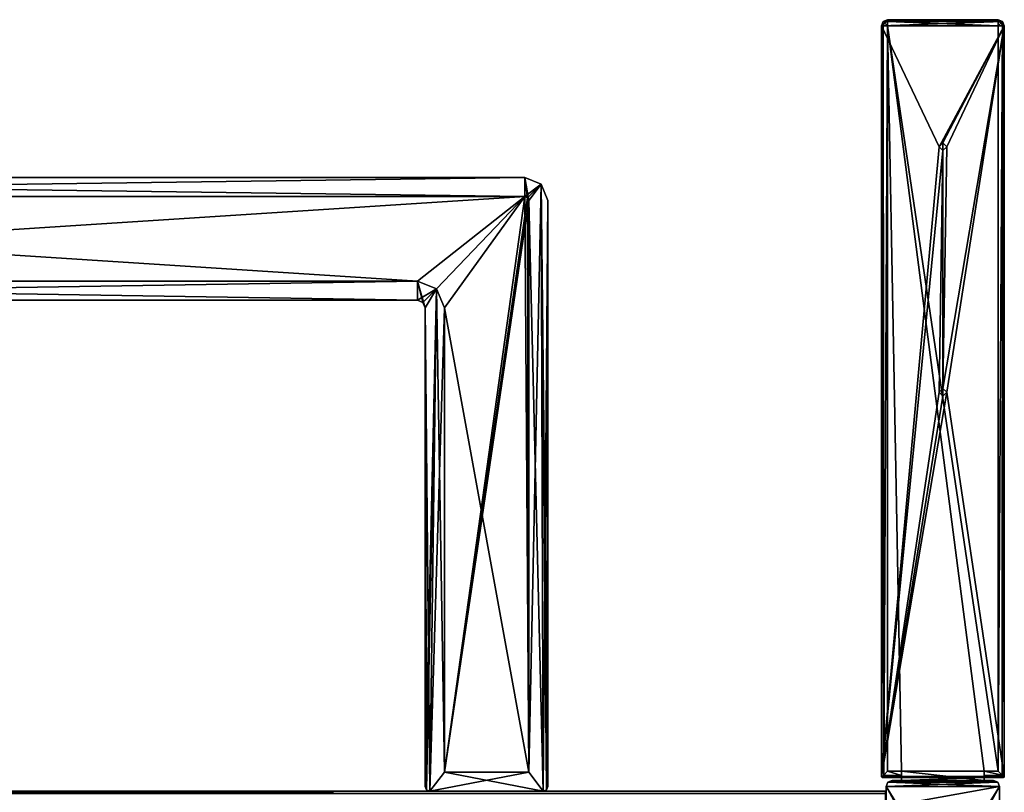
# Model space of a CAD drawing. Header units: millimetres. Extents: x -278 to 278, y -26 to 186.
# Tile 90 of 90: x 139 to 268, y 85 to 186. Entities that reach past the tile are written whole.
import ezdxf

# ---------------------------------------------------------------- set-up
doc = ezdxf.new("R2010")
doc.units = ezdxf.units.MM
doc.header["$LTSCALE"] = 52.148148
for name, color, linetype in [('10', 7, 'CONTINUOUS'), ('100', 7, 'CONTINUOUS'), ('101', 7, 'CONTINUOUS'), ('102', 7, 'CONTINUOUS'), ('103', 7, 'CONTINUOUS'), ('16', 7, 'CONTINUOUS'), ('17', 7, 'CONTINUOUS'), ('63', 7, 'CONTINUOUS'), ('65', 7, 'CONTINUOUS'), ('68', 7, 'CONTINUOUS'), ('69', 7, 'CONTINUOUS'), ('70', 7, 'CONTINUOUS'), ('71', 7, 'CONTINUOUS'), ('72', 7, 'CONTINUOUS'), ('73', 7, 'CONTINUOUS'), ('74', 7, 'CONTINUOUS'), ('75', 7, 'CONTINUOUS'), ('76', 7, 'CONTINUOUS'), ('830', 7, 'CONTINUOUS'), ('831', 7, 'CONTINUOUS'), ('832', 7, 'CONTINUOUS'), ('833', 7, 'CONTINUOUS'), ('834', 7, 'CONTINUOUS'), ('835', 7, 'CONTINUOUS'), ('836', 7, 'CONTINUOUS'), ('837', 7, 'CONTINUOUS'), ('838', 7, 'CONTINUOUS'), ('839', 7, 'CONTINUOUS'), ('84', 7, 'CONTINUOUS'), ('840', 7, 'CONTINUOUS'), ('841', 7, 'CONTINUOUS'), ('842', 7, 'CONTINUOUS'), ('843', 7, 'CONTINUOUS'), ('844', 7, 'CONTINUOUS'), ('845', 7, 'CONTINUOUS'), ('846', 7, 'CONTINUOUS'), ('847', 7, 'CONTINUOUS'), ('848', 7, 'CONTINUOUS'), ('849', 7, 'CONTINUOUS'), ('85', 7, 'CONTINUOUS'), ('850', 7, 'CONTINUOUS'), ('851', 7, 'CONTINUOUS'), ('852', 7, 'CONTINUOUS'), ('858', 7, 'CONTINUOUS'), ('86', 7, 'CONTINUOUS'), ('87', 7, 'CONTINUOUS'), ('88', 7, 'CONTINUOUS'), ('89', 7, 'CONTINUOUS'), ('894', 7, 'CONTINUOUS'), ('895', 7, 'CONTINUOUS'), ('9', 7, 'CONTINUOUS'), ('90', 7, 'CONTINUOUS'), ('93', 7, 'CONTINUOUS'), ('943', 7, 'CONTINUOUS'), ('944', 7, 'CONTINUOUS'), ('945', 7, 'CONTINUOUS'), ('946', 7, 'CONTINUOUS'), ('947', 7, 'CONTINUOUS'), ('948', 7, 'CONTINUOUS'), ('95', 7, 'CONTINUOUS'), ('96', 7, 'CONTINUOUS'), ('98', 7, 'CONTINUOUS'), ('99', 7, 'CONTINUOUS')]:
    doc.layers.add(name, color=color, linetype=linetype)

msp = doc.modelspace()

# ---------------------------------------------------------------- linework, layer by layer
at = {"layer": '10', "linetype": 'Continuous'}
for points in [[(252, 84.71, -431.89), (252, 85, -432.59), (-252, 84.71, -431.89), (252, 84.71, -431.89)], [(-252, 84.71, -431.89), (252, 85, -432.59), (-252, 85, -432.59), (-252, 84.71, -431.89)]]:
    msp.add_3dface(points, dxfattribs=at)
at = {"layer": '100', "linetype": 'Continuous'}
for points in [[(205.5, 87.5, -446.3), (194.5, 87.5, -446.3), (205.5, 87.5, -440.55), (205.5, 87.5, -446.3)], [(194.5, 87.5, -446.3), (194.5, 87.5, -440.55), (205.5, 87.5, -440.55), (194.5, 87.5, -446.3)]]:
    msp.add_3dface(points, dxfattribs=at)
at = {"layer": '101', "linetype": 'Continuous'}
for points in [[(194.5, 87.5, -446.3), (194.5, 148, -446.3), (194.5, 87.5, -440.55), (194.5, 87.5, -446.3)], [(194.5, 148, -446.3), (194.5, 148, -440.55), (194.5, 87.5, -440.55), (194.5, 148, -446.3)]]:
    msp.add_3dface(points, dxfattribs=at)
at = {"layer": '102', "linetype": 'Continuous'}
for points in [[(193.47, 150.47, -446.3), (191, 151.5, -446.3), (193.47, 150.47, -440.55), (193.47, 150.47, -446.3)], [(191, 151.5, -446.3), (191, 151.5, -440.55), (193.47, 150.47, -440.55), (191, 151.5, -446.3)], [(194.5, 148, -446.3), (193.47, 150.47, -446.3), (194.5, 148, -440.55), (194.5, 148, -446.3)], [(193.47, 150.47, -446.3), (193.47, 150.47, -440.55), (194.5, 148, -440.55), (193.47, 150.47, -446.3)]]:
    msp.add_3dface(points, dxfattribs=at)
at = {"layer": '103', "linetype": 'Continuous'}
for points in [[(191, 151.5, -446.3), (34, 151.5, -446.3), (191, 151.5, -440.55), (191, 151.5, -446.3)], [(34, 151.5, -446.3), (34, 151.5, -440.55), (191, 151.5, -440.55), (34, 151.5, -446.3)]]:
    msp.add_3dface(points, dxfattribs=at)
at = {"layer": '16', "linetype": 'Continuous'}
for points in [[(252, 85, -446), (252, 84.71, -446.71), (-252, 85, -446), (252, 85, -446)], [(252, 84.71, -446.71), (-252, 84.71, -446.71), (-252, 85, -446), (252, 84.71, -446.71)]]:
    msp.add_3dface(points, dxfattribs=at)
at = {"layer": '17', "linetype": 'Continuous'}
for points in [[(252, 85, -432.59), (252, 85, -446), (-252, 85, -446), (252, 85, -432.59)], [(-252, 85, -432.59), (252, 85, -432.59), (-252, 85, -446), (-252, 85, -432.59)]]:
    msp.add_3dface(points, dxfattribs=at)
at = {"layer": '63', "linetype": 'Continuous'}
for points in [[(20, 165, -446.3), (205, 165, -446.3), (20, 162.5, -446.3), (20, 165, -446.3)], [(20, 162.5, -446.3), (205, 165, -446.3), (205, 162.5, -446.3), (20, 162.5, -446.3)], [(205, 165, -446.3), (207.12, 164.12, -446.3), (205, 162.5, -446.3), (205, 165, -446.3)], [(205, 162.5, -446.3), (207.12, 164.12, -446.3), (205.35, 162.35, -446.3), (205, 162.5, -446.3)], [(205.35, 162.35, -446.3), (207.12, 164.12, -446.3), (205.5, 162, -446.3), (205.35, 162.35, -446.3)], [(207.12, 164.12, -446.3), (207.4, 85, -446.3), (205.5, 87.5, -446.3), (207.12, 164.12, -446.3)], [(205.5, 162, -446.3), (207.12, 164.12, -446.3), (205.5, 87.5, -446.3), (205.5, 162, -446.3)], [(208, 162, -446.3), (207.4, 85, -446.3), (207.12, 164.12, -446.3), (208, 162, -446.3)], [(207.82, 85.18, -446.3), (207.4, 85, -446.3), (208, 162, -446.3), (207.82, 85.18, -446.3)], [(208, 85.6, -446.3), (207.82, 85.18, -446.3), (208, 162, -446.3), (208, 85.6, -446.3)], [(191, 149, -446.3), (34, 149, -446.3), (191, 151.5, -446.3), (191, 149, -446.3)], [(191, 151.5, -446.3), (34, 149, -446.3), (34, 151.5, -446.3), (191, 151.5, -446.3)], [(193.47, 150.47, -446.3), (191, 149, -446.3), (191, 151.5, -446.3), (193.47, 150.47, -446.3)], [(191.71, 148.71, -446.3), (191, 149, -446.3), (193.47, 150.47, -446.3), (191.71, 148.71, -446.3)], [(192, 148, -446.3), (191.71, 148.71, -446.3), (193.47, 150.47, -446.3), (192, 148, -446.3)], [(192, 85.6, -446.3), (192, 148, -446.3), (193.47, 150.47, -446.3), (192, 85.6, -446.3)], [(192.18, 85.18, -446.3), (192, 85.6, -446.3), (193.47, 150.47, -446.3), (192.18, 85.18, -446.3)], [(192.6, 85, -446.3), (192.18, 85.18, -446.3), (193.47, 150.47, -446.3), (192.6, 85, -446.3)], [(194.5, 148, -446.3), (192.6, 85, -446.3), (193.47, 150.47, -446.3), (194.5, 148, -446.3)], [(194.5, 87.5, -446.3), (192.6, 85, -446.3), (194.5, 148, -446.3), (194.5, 87.5, -446.3)], [(207.4, 85, -446.3), (192.6, 85, -446.3), (205.5, 87.5, -446.3), (207.4, 85, -446.3)], [(205.5, 87.5, -446.3), (192.6, 85, -446.3), (194.5, 87.5, -446.3), (205.5, 87.5, -446.3)]]:
    msp.add_3dface(points, dxfattribs=at)
at = {"layer": '65', "linetype": 'Continuous'}
for points in [[(205, 165, -432.3), (20, 165, -432.3), (205, 162.5, -432.3), (205, 165, -432.3)], [(205, 162.5, -432.3), (20, 165, -432.3), (20, 162.5, -432.3), (205, 162.5, -432.3)], [(207.12, 164.12, -432.3), (205, 165, -432.3), (205.5, 162, -432.3), (207.12, 164.12, -432.3)], [(205.5, 162, -432.3), (205, 165, -432.3), (205.35, 162.35, -432.3), (205.5, 162, -432.3)], [(205.35, 162.35, -432.3), (205, 165, -432.3), (205, 162.5, -432.3), (205.35, 162.35, -432.3)], [(207.4, 85, -432.3), (207.12, 164.12, -432.3), (205.5, 162, -432.3), (207.4, 85, -432.3)], [(208, 162, -432.3), (207.12, 164.12, -432.3), (208, 85.6, -432.3), (208, 162, -432.3)], [(208, 85.6, -432.3), (207.12, 164.12, -432.3), (207.82, 85.18, -432.3), (208, 85.6, -432.3)], [(207.82, 85.18, -432.3), (207.12, 164.12, -432.3), (207.4, 85, -432.3), (207.82, 85.18, -432.3)], [(205.5, 87.5, -432.3), (207.4, 85, -432.3), (205.5, 162, -432.3), (205.5, 87.5, -432.3)], [(34, 149, -432.3), (191, 149, -432.3), (34, 151.5, -432.3), (34, 149, -432.3)], [(34, 151.5, -432.3), (191, 149, -432.3), (191, 151.5, -432.3), (34, 151.5, -432.3)], [(191.71, 148.71, -432.3), (192, 148, -432.3), (191, 151.5, -432.3), (191.71, 148.71, -432.3)], [(191, 151.5, -432.3), (192, 148, -432.3), (193.47, 150.47, -432.3), (191, 151.5, -432.3)], [(191, 149, -432.3), (191.71, 148.71, -432.3), (191, 151.5, -432.3), (191, 149, -432.3)], [(192, 148, -432.3), (192.6, 85, -432.3), (193.47, 150.47, -432.3), (192, 148, -432.3)], [(193.47, 150.47, -432.3), (192.6, 85, -432.3), (194.5, 87.5, -432.3), (193.47, 150.47, -432.3)], [(194.5, 148, -432.3), (193.47, 150.47, -432.3), (194.5, 87.5, -432.3), (194.5, 148, -432.3)], [(192.18, 85.18, -432.3), (192.6, 85, -432.3), (192, 148, -432.3), (192.18, 85.18, -432.3)], [(192, 85.6, -432.3), (192.18, 85.18, -432.3), (192, 148, -432.3), (192, 85.6, -432.3)], [(192.6, 85, -432.3), (207.4, 85, -432.3), (194.5, 87.5, -432.3), (192.6, 85, -432.3)], [(194.5, 87.5, -432.3), (207.4, 85, -432.3), (205.5, 87.5, -432.3), (194.5, 87.5, -432.3)]]:
    msp.add_3dface(points, dxfattribs=at)
at = {"layer": '68', "linetype": 'Continuous'}
for points in [[(205, 165, -446.3), (20, 165, -446.3), (205, 165, -432.3), (205, 165, -446.3)], [(20, 165, -446.3), (20, 165, -432.3), (205, 165, -432.3), (20, 165, -446.3)]]:
    msp.add_3dface(points, dxfattribs=at)
at = {"layer": '69', "linetype": 'Continuous'}
for points in [[(207.12, 164.12, -446.3), (205, 165, -446.3), (207.12, 164.12, -432.3), (207.12, 164.12, -446.3)], [(205, 165, -446.3), (205, 165, -432.3), (207.12, 164.12, -432.3), (205, 165, -446.3)], [(208, 162, -446.3), (207.12, 164.12, -446.3), (208, 162, -432.3), (208, 162, -446.3)], [(207.12, 164.12, -446.3), (207.12, 164.12, -432.3), (208, 162, -432.3), (207.12, 164.12, -446.3)]]:
    msp.add_3dface(points, dxfattribs=at)
at = {"layer": '70', "linetype": 'Continuous'}
for points in [[(208, 85.6, -446.3), (208, 162, -446.3), (208, 85.6, -432.3), (208, 85.6, -446.3)], [(208, 162, -446.3), (208, 162, -432.3), (208, 85.6, -432.3), (208, 162, -446.3)]]:
    msp.add_3dface(points, dxfattribs=at)
at = {"layer": '71', "linetype": 'Continuous'}
for points in [[(207.4, 85, -446.3), (207.82, 85.18, -446.3), (207.4, 85, -432.3), (207.4, 85, -446.3)], [(207.82, 85.18, -446.3), (207.82, 85.18, -432.3), (207.4, 85, -432.3), (207.82, 85.18, -446.3)], [(207.82, 85.18, -446.3), (208, 85.6, -446.3), (207.82, 85.18, -432.3), (207.82, 85.18, -446.3)], [(208, 85.6, -446.3), (208, 85.6, -432.3), (207.82, 85.18, -432.3), (208, 85.6, -446.3)]]:
    msp.add_3dface(points, dxfattribs=at)
at = {"layer": '72', "linetype": 'Continuous'}
for points in [[(192.6, 85, -446.3), (207.4, 85, -446.3), (192.6, 85, -432.3), (192.6, 85, -446.3)], [(207.4, 85, -446.3), (207.4, 85, -432.3), (192.6, 85, -432.3), (207.4, 85, -446.3)]]:
    msp.add_3dface(points, dxfattribs=at)
at = {"layer": '73', "linetype": 'Continuous'}
for points in [[(192, 85.6, -446.3), (192.18, 85.18, -446.3), (192, 85.6, -432.3), (192, 85.6, -446.3)], [(192.18, 85.18, -446.3), (192.18, 85.18, -432.3), (192, 85.6, -432.3), (192.18, 85.18, -446.3)], [(192.18, 85.18, -446.3), (192.6, 85, -446.3), (192.18, 85.18, -432.3), (192.18, 85.18, -446.3)], [(192.6, 85, -446.3), (192.6, 85, -432.3), (192.18, 85.18, -432.3), (192.6, 85, -446.3)]]:
    msp.add_3dface(points, dxfattribs=at)
at = {"layer": '74', "linetype": 'Continuous'}
for points in [[(192, 148, -446.3), (192, 85.6, -446.3), (192, 148, -432.3), (192, 148, -446.3)], [(192, 85.6, -446.3), (192, 85.6, -432.3), (192, 148, -432.3), (192, 85.6, -446.3)]]:
    msp.add_3dface(points, dxfattribs=at)
at = {"layer": '75', "linetype": 'Continuous'}
for points in [[(191, 149, -446.3), (191.71, 148.71, -446.3), (191, 149, -432.3), (191, 149, -446.3)], [(191.71, 148.71, -446.3), (191.71, 148.71, -432.3), (191, 149, -432.3), (191.71, 148.71, -446.3)], [(191.71, 148.71, -446.3), (192, 148, -446.3), (191.71, 148.71, -432.3), (191.71, 148.71, -446.3)], [(192, 148, -446.3), (192, 148, -432.3), (191.71, 148.71, -432.3), (192, 148, -446.3)]]:
    msp.add_3dface(points, dxfattribs=at)
at = {"layer": '76', "linetype": 'Continuous'}
for points in [[(34, 149, -446.3), (191, 149, -446.3), (34, 149, -432.3), (34, 149, -446.3)], [(191, 149, -446.3), (191, 149, -432.3), (34, 149, -432.3), (191, 149, -446.3)]]:
    msp.add_3dface(points, dxfattribs=at)
at = {"layer": '830', "linetype": 'Continuous'}
for points in [[(251.72, 185.33), (251.49, 184.76), (267.28, 185.33), (251.72, 185.33)], [(267.28, 185.33), (251.49, 184.76), (267.51, 184.76), (267.28, 185.33)], [(252.29, 185.56), (251.72, 185.33), (266.71, 185.56), (252.29, 185.56)], [(266.71, 185.56), (251.72, 185.33), (267.28, 185.33), (266.71, 185.56)], [(251.49, 184.76), (251.49, 86.9), (259, 169), (251.49, 184.76)], [(267.51, 184.76), (251.49, 184.76), (259, 169), (267.51, 184.76)], [(259.5, 169.5), (267.51, 184.76), (259, 169), (259.5, 169.5)], [(260, 169), (267.51, 184.76), (259.5, 169.5), (260, 169)], [(267.51, 184.76), (260, 169), (259.5, 137.5), (267.51, 184.76)], [(260, 137), (267.51, 184.76), (259.5, 137.5), (260, 137)], [(267.51, 86.9), (267.51, 184.76), (260, 137), (267.51, 86.9)], [(259, 169), (251.49, 86.9), (259.5, 168.5), (259, 169)], [(259.5, 168.5), (251.49, 86.9), (259, 137), (259.5, 168.5)], [(259.5, 137.5), (259.5, 168.5), (259, 137), (259.5, 137.5)], [(260, 169), (259.5, 168.5), (259.5, 137.5), (260, 169)], [(251.49, 86.9), (267.51, 86.9), (260, 137), (251.49, 86.9)], [(251.49, 86.9), (260, 137), (259.5, 136.5), (251.49, 86.9)], [(259, 137), (251.49, 86.9), (259.5, 136.5), (259, 137)], [(251.49, 86.9), (251.52, 86.83), (267.51, 86.9), (251.49, 86.9)], [(267.51, 86.9), (251.52, 86.83), (267.48, 86.83), (267.51, 86.9)], [(251.52, 86.83), (251.59, 86.8), (267.48, 86.83), (251.52, 86.83)], [(251.59, 86.8), (254.1, 86.8), (267.48, 86.83), (251.59, 86.8)], [(266.9, 85.6), (266.67, 86.17), (252.1, 85.6), (266.9, 85.6)], [(252.1, 85.6), (266.67, 86.17), (252.33, 86.17), (252.1, 85.6)], [(264.9, 86.4), (254.1, 86.4), (252.33, 86.17), (264.9, 86.4)], [(252.33, 86.17), (254.1, 86.4), (252.9, 86.4), (252.33, 86.17)], [(266.1, 86.4), (264.9, 86.4), (252.33, 86.17), (266.1, 86.4)], [(266.67, 86.17), (266.1, 86.4), (252.33, 86.17), (266.67, 86.17)], [(267.48, 86.83), (254.1, 86.8), (264.9, 86.8), (267.48, 86.83)], [(254.1, 86.8), (254.1, 86.4), (264.9, 86.8), (254.1, 86.8)], [(264.9, 86.8), (254.1, 86.4), (264.9, 86.4), (264.9, 86.8)], [(267.41, 86.8), (267.48, 86.83), (264.9, 86.8), (267.41, 86.8)], [(266.9, 85.6), (252.1, 85.6), (259, 73), (266.9, 85.6)], [(252.1, 85.6), (252.1, 21.82), (259, 73), (252.1, 85.6)], [(259.5, 73.5), (266.9, 85.6), (259, 73), (259.5, 73.5)], [(260, 73), (266.9, 85.6), (259.5, 73.5), (260, 73)], [(266.9, 44.8), (266.9, 85.6), (260, 73), (266.9, 44.8)]]:
    msp.add_3dface(points, dxfattribs=at)
at = {"layer": '831', "linetype": 'Continuous'}
for points in [[(252.9, 86.4), (254.1, 86.4), (254.1, 86.4, -18.5), (252.9, 86.4)], [(252.9, 86.4), (254.1, 86.4, -18.5), (266.1, 86.4, -447), (252.9, 86.4)], [(252.9, 86.4, -447), (252.9, 86.4), (266.1, 86.4, -447), (252.9, 86.4, -447)], [(254.1, 86.4, -18.5), (264.9, 86.4, -18.5), (266.1, 86.4, -447), (254.1, 86.4, -18.5)], [(264.9, 86.4), (266.1, 86.4), (266.1, 86.4, -447), (264.9, 86.4)], [(264.9, 86.4, -18.5), (264.9, 86.4), (266.1, 86.4, -447), (264.9, 86.4, -18.5)]]:
    msp.add_3dface(points, dxfattribs=at)
at = {"layer": '832', "linetype": 'Continuous'}
for points in [[(264.9, 87.6, -18.5), (254.1, 87.6, -18.5), (252.29, 184.76, -18.5), (264.9, 87.6, -18.5)], [(252.29, 184.76, -18.5), (254.1, 87.6, -18.5), (252.29, 87.6, -18.5), (252.29, 184.76, -18.5)], [(266.71, 87.6, -18.5), (264.9, 87.6, -18.5), (252.29, 184.76, -18.5), (266.71, 87.6, -18.5)], [(266.71, 184.76, -18.5), (266.71, 87.6, -18.5), (252.29, 184.76, -18.5), (266.71, 184.76, -18.5)], [(264.9, 86.4, -18.5), (254.1, 86.4, -18.5), (254.1, 87.6, -18.5), (264.9, 86.4, -18.5)], [(264.9, 86.4, -18.5), (254.1, 87.6, -18.5), (264.9, 87.6, -18.5), (264.9, 86.4, -18.5)]]:
    msp.add_3dface(points, dxfattribs=at)
at = {"layer": '833', "linetype": 'Continuous'}
for points in [[(251.78, 87.09, -18.32), (252.29, 87.6, -18.5), (254.1, 87.03, -18.27), (251.78, 87.09, -18.32)], [(252.29, 87.6, -18.5), (254.1, 87.6, -18.5), (254.1, 87.03, -18.27), (252.29, 87.6, -18.5)], [(251.52, 86.83, -17.91), (251.78, 87.09, -18.32), (254.1, 87.03, -18.27), (251.52, 86.83, -17.91)], [(254.1, 86.8, -17.7), (251.52, 86.83, -17.91), (254.1, 87.03, -18.27), (254.1, 86.8, -17.7)], [(251.55, 86.81, -17.81), (251.52, 86.83, -17.91), (254.1, 86.8, -17.7), (251.55, 86.81, -17.81)], [(251.59, 86.8, -17.7), (251.55, 86.81, -17.81), (254.1, 86.8, -17.7), (251.59, 86.8, -17.7)]]:
    msp.add_3dface(points, dxfattribs=at)
at = {"layer": '834', "linetype": 'Continuous'}
for points in [[(251.49, 86.9, -17.7), (251.49, 184.76, -17.7), (251.72, 184.76, -18.27), (251.49, 86.9, -17.7)], [(251.5, 86.86, -17.81), (251.49, 86.9, -17.7), (251.72, 184.76, -18.27), (251.5, 86.86, -17.81)], [(251.52, 86.83, -17.91), (251.5, 86.86, -17.81), (251.72, 184.76, -18.27), (251.52, 86.83, -17.91)], [(251.78, 87.09, -18.32), (251.52, 86.83, -17.91), (251.72, 184.76, -18.27), (251.78, 87.09, -18.32)], [(252.29, 184.76, -18.5), (251.78, 87.09, -18.32), (251.72, 184.76, -18.27), (252.29, 184.76, -18.5)], [(252.29, 184.76, -18.5), (252.29, 87.6, -18.5), (251.78, 87.09, -18.32), (252.29, 184.76, -18.5)]]:
    msp.add_3dface(points, dxfattribs=at)
at = {"layer": '835', "linetype": 'Continuous'}
for points in [[(251.49, 86.9), (251.49, 184.76), (251.49, 86.9, -17.7), (251.49, 86.9)], [(251.49, 184.76), (251.49, 184.76, -17.7), (251.49, 86.9, -17.7), (251.49, 184.76)]]:
    msp.add_3dface(points, dxfattribs=at)
at = {"layer": '836', "linetype": 'Continuous'}
for points in [[(251.49, 184.76), (251.72, 185.33), (251.49, 184.76, -17.7), (251.49, 184.76)], [(251.49, 184.76, -17.7), (251.72, 185.33), (251.72, 185.33, -17.7), (251.49, 184.76, -17.7)], [(251.72, 185.33), (252.29, 185.56), (251.72, 185.33, -17.7), (251.72, 185.33)], [(251.72, 185.33, -17.7), (252.29, 185.56), (252.29, 185.56, -17.7), (251.72, 185.33, -17.7)]]:
    msp.add_3dface(points, dxfattribs=at)
at = {"layer": '837', "linetype": 'Continuous'}
for points in [[(252.29, 185.56), (266.71, 185.56), (266.71, 185.56, -17.7), (252.29, 185.56)], [(252.29, 185.56, -17.7), (252.29, 185.56), (266.71, 185.56, -17.7), (252.29, 185.56, -17.7)]]:
    msp.add_3dface(points, dxfattribs=at)
at = {"layer": '838', "linetype": 'Continuous'}
for points in [[(252.29, 185.56, -17.7), (266.71, 185.56, -17.7), (266.71, 185.33, -18.27), (252.29, 185.56, -17.7)], [(252.29, 185.56, -17.7), (266.71, 185.33, -18.27), (252.29, 185.33, -18.27), (252.29, 185.56, -17.7)], [(266.71, 184.76, -18.5), (252.29, 184.76, -18.5), (252.29, 185.33, -18.27), (266.71, 184.76, -18.5)], [(266.71, 185.33, -18.27), (266.71, 184.76, -18.5), (252.29, 185.33, -18.27), (266.71, 185.33, -18.27)]]:
    msp.add_3dface(points, dxfattribs=at)
at = {"layer": '839', "linetype": 'Continuous'}
for points in [[(266.71, 185.33, -18.27), (266.71, 185.56, -17.7), (267.09, 185.14, -18.29), (266.71, 185.33, -18.27)], [(266.71, 185.56, -17.7), (267.28, 185.33, -17.7), (267.09, 185.14, -18.29), (266.71, 185.56, -17.7)], [(266.71, 184.76, -18.5), (266.71, 185.33, -18.27), (267.09, 185.14, -18.29), (266.71, 184.76, -18.5)], [(266.71, 184.76, -18.5), (267.09, 185.14, -18.29), (267.28, 184.76, -18.27), (266.71, 184.76, -18.5)], [(267.09, 185.14, -18.29), (267.28, 185.33, -17.7), (267.28, 184.76, -18.27), (267.09, 185.14, -18.29)], [(267.28, 185.33, -17.7), (267.51, 184.76, -17.7), (267.28, 184.76, -18.27), (267.28, 185.33, -17.7)]]:
    msp.add_3dface(points, dxfattribs=at)
at = {"layer": '84', "linetype": 'Continuous'}
for points in [[(205, 162.5, -432.3), (20, 162.5, -432.3), (205, 162.5, -438.05), (205, 162.5, -432.3)], [(20, 162.5, -432.3), (20, 162.5, -438.05), (205, 162.5, -438.05), (20, 162.5, -432.3)]]:
    msp.add_3dface(points, dxfattribs=at)
at = {"layer": '840', "linetype": 'Continuous'}
for points in [[(266.71, 185.56), (267.28, 185.33), (266.71, 185.56, -17.7), (266.71, 185.56)], [(266.71, 185.56, -17.7), (267.28, 185.33), (267.28, 185.33, -17.7), (266.71, 185.56, -17.7)], [(267.28, 185.33), (267.51, 184.76), (267.28, 185.33, -17.7), (267.28, 185.33)], [(267.51, 184.76), (267.51, 184.76, -17.7), (267.28, 185.33, -17.7), (267.51, 184.76)]]:
    msp.add_3dface(points, dxfattribs=at)
at = {"layer": '841', "linetype": 'Continuous'}
for points in [[(267.51, 184.76), (267.51, 86.9), (267.51, 184.76, -17.7), (267.51, 184.76)], [(267.51, 184.76, -17.7), (267.51, 86.9), (267.51, 86.9, -17.7), (267.51, 184.76, -17.7)]]:
    msp.add_3dface(points, dxfattribs=at)
at = {"layer": '842', "linetype": 'Continuous'}
for points in [[(266.71, 87.6, -18.5), (266.71, 184.76, -18.5), (267.28, 184.76, -18.27), (266.71, 87.6, -18.5)], [(266.71, 87.6, -18.5), (267.28, 184.76, -18.27), (267.22, 87.09, -18.32), (266.71, 87.6, -18.5)], [(267.22, 87.09, -18.32), (267.28, 184.76, -18.27), (267.48, 86.83, -17.91), (267.22, 87.09, -18.32)], [(267.28, 184.76, -18.27), (267.51, 184.76, -17.7), (267.48, 86.83, -17.91), (267.28, 184.76, -18.27)], [(267.48, 86.83, -17.91), (267.51, 184.76, -17.7), (267.5, 86.86, -17.81), (267.48, 86.83, -17.91)], [(267.51, 184.76, -17.7), (267.51, 86.9, -17.7), (267.5, 86.86, -17.81), (267.51, 184.76, -17.7)]]:
    msp.add_3dface(points, dxfattribs=at)
at = {"layer": '843', "linetype": 'Continuous'}
for points in [[(264.9, 87.6, -18.5), (266.71, 87.6, -18.5), (267.22, 87.09, -18.32), (264.9, 87.6, -18.5)], [(264.9, 87.6, -18.5), (267.22, 87.09, -18.32), (264.9, 87.03, -18.27), (264.9, 87.6, -18.5)], [(267.22, 87.09, -18.32), (267.48, 86.83, -17.91), (264.9, 87.03, -18.27), (267.22, 87.09, -18.32)], [(267.48, 86.83, -17.91), (267.45, 86.81, -17.81), (264.9, 87.03, -18.27), (267.48, 86.83, -17.91)], [(267.41, 86.8, -17.7), (264.9, 86.8, -17.7), (264.9, 87.03, -18.27), (267.41, 86.8, -17.7)], [(267.45, 86.81, -17.81), (267.41, 86.8, -17.7), (264.9, 87.03, -18.27), (267.45, 86.81, -17.81)]]:
    msp.add_3dface(points, dxfattribs=at)
at = {"layer": '844', "linetype": 'Continuous'}
for points in [[(267.41, 86.8), (264.9, 86.8), (264.9, 86.8, -17.7), (267.41, 86.8)], [(267.41, 86.8), (264.9, 86.8, -17.7), (267.41, 86.8, -17.7), (267.41, 86.8)]]:
    msp.add_3dface(points, dxfattribs=at)
at = {"layer": '845', "linetype": 'Continuous'}
for points in [[(264.9, 86.4, -18.5), (264.9, 87.6, -18.5), (264.9, 87.03, -18.27), (264.9, 86.4, -18.5)], [(264.9, 86.8, -17.7), (264.9, 86.4, -18.5), (264.9, 87.03, -18.27), (264.9, 86.8, -17.7)], [(264.9, 86.8), (264.9, 86.4), (264.9, 86.4, -18.5), (264.9, 86.8)], [(264.9, 86.8), (264.9, 86.4, -18.5), (264.9, 86.8, -17.7), (264.9, 86.8)]]:
    msp.add_3dface(points, dxfattribs=at)
at = {"layer": '846', "linetype": 'Continuous'}
for points in [[(267.48, 86.83), (267.41, 86.8), (267.45, 86.81, -17.81), (267.48, 86.83)], [(267.41, 86.8), (267.41, 86.8, -17.7), (267.45, 86.81, -17.81), (267.41, 86.8)], [(267.48, 86.83, -17.91), (267.48, 86.83), (267.45, 86.81, -17.81), (267.48, 86.83, -17.91)], [(267.51, 86.9), (267.48, 86.83), (267.51, 86.9, -17.7), (267.51, 86.9)], [(267.51, 86.9, -17.7), (267.48, 86.83), (267.5, 86.86, -17.81), (267.51, 86.9, -17.7)], [(267.48, 86.83), (267.48, 86.83, -17.91), (267.5, 86.86, -17.81), (267.48, 86.83)]]:
    msp.add_3dface(points, dxfattribs=at)
at = {"layer": '847', "linetype": 'Continuous'}
for points in [[(251.49, 184.76, -17.7), (251.72, 185.33, -17.7), (251.91, 185.14, -18.29), (251.49, 184.76, -17.7)], [(251.72, 184.76, -18.27), (251.49, 184.76, -17.7), (251.91, 185.14, -18.29), (251.72, 184.76, -18.27)], [(251.72, 185.33, -17.7), (252.29, 185.56, -17.7), (252.29, 185.33, -18.27), (251.72, 185.33, -17.7)], [(251.72, 185.33, -17.7), (252.29, 185.33, -18.27), (251.91, 185.14, -18.29), (251.72, 185.33, -17.7)], [(252.29, 184.76, -18.5), (251.72, 184.76, -18.27), (251.91, 185.14, -18.29), (252.29, 184.76, -18.5)], [(252.29, 185.33, -18.27), (252.29, 184.76, -18.5), (251.91, 185.14, -18.29), (252.29, 185.33, -18.27)]]:
    msp.add_3dface(points, dxfattribs=at)
at = {"layer": '848', "linetype": 'Continuous'}
for points in [[(251.52, 86.83), (251.49, 86.9), (251.5, 86.86, -17.81), (251.52, 86.83)], [(251.49, 86.9), (251.49, 86.9, -17.7), (251.5, 86.86, -17.81), (251.49, 86.9)], [(251.52, 86.83, -17.91), (251.52, 86.83), (251.5, 86.86, -17.81), (251.52, 86.83, -17.91)], [(251.59, 86.8), (251.52, 86.83), (251.59, 86.8, -17.7), (251.59, 86.8)], [(251.52, 86.83), (251.52, 86.83, -17.91), (251.55, 86.81, -17.81), (251.52, 86.83)], [(251.52, 86.83), (251.55, 86.81, -17.81), (251.59, 86.8, -17.7), (251.52, 86.83)]]:
    msp.add_3dface(points, dxfattribs=at)
at = {"layer": '849', "linetype": 'Continuous'}
for points in [[(254.1, 86.8), (251.59, 86.8), (251.59, 86.8, -17.7), (254.1, 86.8)], [(254.1, 86.8), (251.59, 86.8, -17.7), (254.1, 86.8, -17.7), (254.1, 86.8)]]:
    msp.add_3dface(points, dxfattribs=at)
at = {"layer": '85', "linetype": 'Continuous'}
for points in [[(205.35, 162.35, -432.3), (205, 162.5, -432.3), (205.35, 162.35, -438.05), (205.35, 162.35, -432.3)], [(205, 162.5, -432.3), (205, 162.5, -438.05), (205.35, 162.35, -438.05), (205, 162.5, -432.3)], [(205.5, 162, -432.3), (205.35, 162.35, -432.3), (205.5, 162, -438.05), (205.5, 162, -432.3)], [(205.5, 162, -438.05), (205.35, 162.35, -432.3), (205.35, 162.35, -438.05), (205.5, 162, -438.05)]]:
    msp.add_3dface(points, dxfattribs=at)
at = {"layer": '850', "linetype": 'Continuous'}
for points in [[(254.1, 87.6, -18.5), (254.1, 86.4, -18.5), (254.1, 87.03, -18.27), (254.1, 87.6, -18.5)], [(254.1, 86.4, -18.5), (254.1, 86.8, -17.7), (254.1, 87.03, -18.27), (254.1, 86.4, -18.5)], [(254.1, 86.4), (254.1, 86.8), (254.1, 86.8, -17.7), (254.1, 86.4)], [(254.1, 86.4, -18.5), (254.1, 86.4), (254.1, 86.8, -17.7), (254.1, 86.4, -18.5)]]:
    msp.add_3dface(points, dxfattribs=at)
at = {"layer": '851', "linetype": 'Continuous'}
for points in [[(252.1, 85.6), (252.33, 86.17), (252.1, 85.6, -447), (252.1, 85.6)], [(252.1, 85.6, -447), (252.33, 86.17), (252.33, 86.17, -447), (252.1, 85.6, -447)], [(252.33, 86.17), (252.9, 86.4), (252.33, 86.17, -447), (252.33, 86.17)], [(252.9, 86.4), (252.9, 86.4, -447), (252.33, 86.17, -447), (252.9, 86.4)]]:
    msp.add_3dface(points, dxfattribs=at)
at = {"layer": '852', "linetype": 'Continuous'}
for points in [[(252.1, 21.82), (252.1, 85.6), (252.1, 85.6, -447), (252.1, 21.82)], [(252.1, 21.82), (252.1, 85.6, -447), (252.1, 21.82, -430.7), (252.1, 21.82)], [(252.1, 85.6, -447), (252.1, 83.2, -447), (252.1, 21.82, -430.7), (252.1, 85.6, -447)]]:
    msp.add_3dface(points, dxfattribs=at)
at = {"layer": '858', "linetype": 'Continuous'}
for points in [[(252.1, 85.6, -447), (252.33, 86.17, -447), (266.9, 85.6, -447), (252.1, 85.6, -447)], [(252.33, 86.17, -447), (252.9, 86.4, -447), (266.67, 86.17, -447), (252.33, 86.17, -447)], [(266.9, 85.6, -447), (252.33, 86.17, -447), (266.67, 86.17, -447), (266.9, 85.6, -447)], [(252.9, 86.4, -447), (266.1, 86.4, -447), (266.67, 86.17, -447), (252.9, 86.4, -447)], [(252.1, 83.2, -447), (252.1, 85.6, -447), (253.6, 83.2, -447), (252.1, 83.2, -447)], [(253.6, 83.2, -447), (252.1, 85.6, -447), (266.9, 85.6, -447), (253.6, 83.2, -447)], [(266.9, 44.8, -447), (253.6, 83.2, -447), (266.9, 85.6, -447), (266.9, 44.8, -447)]]:
    msp.add_3dface(points, dxfattribs=at)
at = {"layer": '86', "linetype": 'Continuous'}
for points in [[(205.5, 87.5, -432.3), (205.5, 162, -432.3), (205.5, 87.5, -438.05), (205.5, 87.5, -432.3)], [(205.5, 162, -432.3), (205.5, 162, -438.05), (205.5, 87.5, -438.05), (205.5, 162, -432.3)]]:
    msp.add_3dface(points, dxfattribs=at)
at = {"layer": '87', "linetype": 'Continuous'}
for points in [[(194.5, 87.5, -432.3), (205.5, 87.5, -432.3), (194.5, 87.5, -438.05), (194.5, 87.5, -432.3)], [(205.5, 87.5, -432.3), (205.5, 87.5, -438.05), (194.5, 87.5, -438.05), (205.5, 87.5, -432.3)]]:
    msp.add_3dface(points, dxfattribs=at)
at = {"layer": '88', "linetype": 'Continuous'}
for points in [[(194.5, 148, -432.3), (194.5, 87.5, -432.3), (194.5, 148, -438.05), (194.5, 148, -432.3)], [(194.5, 87.5, -432.3), (194.5, 87.5, -438.05), (194.5, 148, -438.05), (194.5, 87.5, -432.3)]]:
    msp.add_3dface(points, dxfattribs=at)
at = {"layer": '89', "linetype": 'Continuous'}
for points in [[(191, 151.5, -432.3), (193.47, 150.47, -432.3), (191, 151.5, -438.05), (191, 151.5, -432.3)], [(191, 151.5, -438.05), (193.47, 150.47, -432.3), (193.47, 150.47, -438.05), (191, 151.5, -438.05)], [(193.47, 150.47, -432.3), (194.5, 148, -432.3), (193.47, 150.47, -438.05), (193.47, 150.47, -432.3)], [(194.5, 148, -432.3), (194.5, 148, -438.05), (193.47, 150.47, -438.05), (194.5, 148, -432.3)]]:
    msp.add_3dface(points, dxfattribs=at)
at = {"layer": '894', "linetype": 'Continuous'}
for points in [[(266.9, 85.6), (266.9, 44.8), (266.9, 44.8, -447), (266.9, 85.6)], [(266.9, 85.6), (266.9, 44.8, -447), (266.9, 85.6, -447), (266.9, 85.6)]]:
    msp.add_3dface(points, dxfattribs=at)
at = {"layer": '895', "linetype": 'Continuous'}
for points in [[(266.1, 86.4), (266.67, 86.17), (266.1, 86.4, -447), (266.1, 86.4)], [(266.1, 86.4, -447), (266.67, 86.17), (266.67, 86.17, -447), (266.1, 86.4, -447)], [(266.67, 86.17), (266.9, 85.6), (266.67, 86.17, -447), (266.67, 86.17)], [(266.9, 85.6), (266.9, 85.6, -447), (266.67, 86.17, -447), (266.9, 85.6)]]:
    msp.add_3dface(points, dxfattribs=at)
at = {"layer": '9', "linetype": 'Continuous'}
for points in [[(252, 84.71, -431.89), (252, 0, -447), (252, 85, -432.59), (252, 84.71, -431.89)], [(252, 85, -432.59), (252, 0, -447), (252, 85, -446), (252, 85, -432.59)], [(252, 85, -446), (252, 0, -447), (252, 84.71, -446.71), (252, 85, -446)]]:
    msp.add_3dface(points, dxfattribs=at)
at = {"layer": '90', "linetype": 'Continuous'}
for points in [[(34, 151.5, -432.3), (191, 151.5, -432.3), (34, 151.5, -438.05), (34, 151.5, -432.3)], [(191, 151.5, -432.3), (191, 151.5, -438.05), (34, 151.5, -438.05), (191, 151.5, -432.3)]]:
    msp.add_3dface(points, dxfattribs=at)
at = {"layer": '93', "linetype": 'Continuous'}
for points in [[(205, 162.5, -438.05), (20, 162.5, -438.05), (191, 151.5, -438.05), (205, 162.5, -438.05)], [(191, 151.5, -438.05), (20, 162.5, -438.05), (34, 151.5, -438.05), (191, 151.5, -438.05)], [(205, 162.5, -438.05), (191, 151.5, -438.05), (193.47, 150.47, -438.05), (205, 162.5, -438.05)], [(194.5, 148, -438.05), (205, 162.5, -438.05), (193.47, 150.47, -438.05), (194.5, 148, -438.05)], [(205.5, 87.5, -438.05), (205, 162.5, -438.05), (194.5, 148, -438.05), (205.5, 87.5, -438.05)], [(205.35, 162.35, -438.05), (205, 162.5, -438.05), (205.5, 87.5, -438.05), (205.35, 162.35, -438.05)], [(205.5, 162, -438.05), (205.35, 162.35, -438.05), (205.5, 87.5, -438.05), (205.5, 162, -438.05)], [(194.5, 87.5, -438.05), (205.5, 87.5, -438.05), (194.5, 148, -438.05), (194.5, 87.5, -438.05)]]:
    msp.add_3dface(points, dxfattribs=at)
at = {"layer": '943', "linetype": 'Continuous'}
for points in [[(259.5, 169.5), (259, 169), (259.5, 169.5, 10), (259.5, 169.5)], [(259.5, 169.5, 10), (259, 169), (259, 169, 10), (259.5, 169.5, 10)], [(260, 169), (259.5, 169.5), (260, 169, 10), (260, 169)], [(260, 169, 10), (259.5, 169.5), (259.5, 169.5, 10), (260, 169, 10)]]:
    msp.add_3dface(points, dxfattribs=at)
at = {"layer": '944', "linetype": 'Continuous'}
for points in [[(259, 169), (259.5, 168.5), (259, 169, 10), (259, 169)], [(259, 169, 10), (259.5, 168.5), (259.5, 168.5, 10), (259, 169, 10)], [(259.5, 168.5), (260, 169), (259.5, 168.5, 10), (259.5, 168.5)], [(260, 169), (260, 169, 10), (259.5, 168.5, 10), (260, 169)]]:
    msp.add_3dface(points, dxfattribs=at)
at = {"layer": '945', "linetype": 'Continuous'}
for points in [[(259.5, 169.5, 10), (259, 169, 10), (259.5, 168.5, 10), (259.5, 169.5, 10)], [(260, 169, 10), (259.5, 169.5, 10), (259.5, 168.5, 10), (260, 169, 10)]]:
    msp.add_3dface(points, dxfattribs=at)
at = {"layer": '946', "linetype": 'Continuous'}
for points in [[(259.5, 137.5), (259, 137), (259.5, 137.5, 10), (259.5, 137.5)], [(259.5, 137.5, 10), (259, 137), (259, 137, 10), (259.5, 137.5, 10)], [(260, 137), (259.5, 137.5), (260, 137, 10), (260, 137)], [(260, 137, 10), (259.5, 137.5), (259.5, 137.5, 10), (260, 137, 10)]]:
    msp.add_3dface(points, dxfattribs=at)
at = {"layer": '947', "linetype": 'Continuous'}
for points in [[(259, 137), (259.5, 136.5), (259, 137, 10), (259, 137)], [(259, 137, 10), (259.5, 136.5), (259.5, 136.5, 10), (259, 137, 10)], [(259.5, 136.5), (260, 137), (259.5, 136.5, 10), (259.5, 136.5)], [(260, 137), (260, 137, 10), (259.5, 136.5, 10), (260, 137)]]:
    msp.add_3dface(points, dxfattribs=at)
at = {"layer": '948', "linetype": 'Continuous'}
for points in [[(259.5, 137.5, 10), (259, 137, 10), (259.5, 136.5, 10), (259.5, 137.5, 10)], [(260, 137, 10), (259.5, 137.5, 10), (259.5, 136.5, 10), (260, 137, 10)]]:
    msp.add_3dface(points, dxfattribs=at)
at = {"layer": '95', "linetype": 'Continuous'}
for points in [[(20, 162.5, -440.55), (205, 162.5, -440.55), (34, 151.5, -440.55), (20, 162.5, -440.55)], [(34, 151.5, -440.55), (205, 162.5, -440.55), (191, 151.5, -440.55), (34, 151.5, -440.55)], [(191, 151.5, -440.55), (205, 162.5, -440.55), (193.47, 150.47, -440.55), (191, 151.5, -440.55)], [(193.47, 150.47, -440.55), (205, 162.5, -440.55), (194.5, 148, -440.55), (193.47, 150.47, -440.55)], [(194.5, 148, -440.55), (205, 162.5, -440.55), (194.5, 87.5, -440.55), (194.5, 148, -440.55)], [(194.5, 87.5, -440.55), (205, 162.5, -440.55), (205.35, 162.35, -440.55), (194.5, 87.5, -440.55)], [(205.5, 162, -440.55), (194.5, 87.5, -440.55), (205.35, 162.35, -440.55), (205.5, 162, -440.55)], [(205.5, 87.5, -440.55), (194.5, 87.5, -440.55), (205.5, 162, -440.55), (205.5, 87.5, -440.55)]]:
    msp.add_3dface(points, dxfattribs=at)
at = {"layer": '96', "linetype": 'Continuous'}
for points in [[(20, 162.5, -446.3), (205, 162.5, -446.3), (20, 162.5, -440.55), (20, 162.5, -446.3)], [(205, 162.5, -446.3), (205, 162.5, -440.55), (20, 162.5, -440.55), (205, 162.5, -446.3)]]:
    msp.add_3dface(points, dxfattribs=at)
at = {"layer": '98', "linetype": 'Continuous'}
for points in [[(205, 162.5, -446.3), (205.35, 162.35, -446.3), (205, 162.5, -440.55), (205, 162.5, -446.3)], [(205, 162.5, -440.55), (205.35, 162.35, -446.3), (205.35, 162.35, -440.55), (205, 162.5, -440.55)], [(205.35, 162.35, -446.3), (205.5, 162, -446.3), (205.35, 162.35, -440.55), (205.35, 162.35, -446.3)], [(205.5, 162, -446.3), (205.5, 162, -440.55), (205.35, 162.35, -440.55), (205.5, 162, -446.3)]]:
    msp.add_3dface(points, dxfattribs=at)
at = {"layer": '99', "linetype": 'Continuous'}
for points in [[(205.5, 162, -446.3), (205.5, 87.5, -446.3), (205.5, 162, -440.55), (205.5, 162, -446.3)], [(205.5, 87.5, -446.3), (205.5, 87.5, -440.55), (205.5, 162, -440.55), (205.5, 87.5, -446.3)]]:
    msp.add_3dface(points, dxfattribs=at)

doc.saveas('drawing.dxf')
